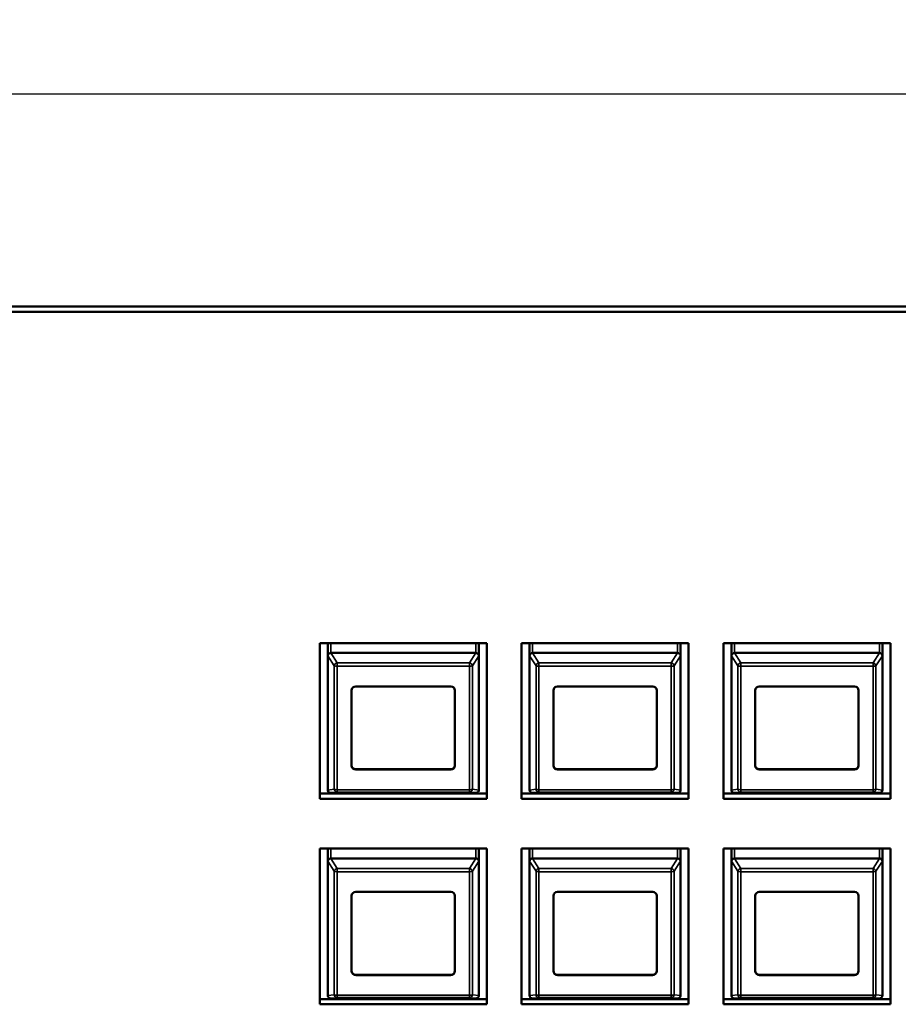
# Model space of a CAD drawing. Header units: inches. Extents: x 1.9 to 64.4, y 1.6 to 69.2.
# Tile 116 of 256: x 26.6 to 30.9, y 61.5 to 66.4. Entities that reach past the tile are written whole.
import ezdxf

# ---------------------------------------------------------------- set-up
doc = ezdxf.new("R2010")
doc.units = ezdxf.units.IN
doc.header["$MEASUREMENT"] = 0
for name, color, linetype, lineweight in [('Dimension (ANSI)', 7, 'Continuous', 25), ('Visible (ANSI)', 7, 'Continuous', 50), ('Visible Narrow (ANSI)', 7, 'Continuous', 35)]:
    doc.layers.add(name, color=color, linetype=linetype, lineweight=lineweight)
doc.styles.add('Note Text (ANSI)', font='tahoma.ttf')
doc.dimstyles.new('Default (ANSI)', dxfattribs={"dimtxt": 0.5, "dimasz": 0.098425, "dimexe": 0.125, "dimexo": 0.0625, "dimgap": 0.031496, "dimtad": 0, "dimtih": 1, "dimtoh": 1, "dimrnd": 1e-08, "dimzin": 4, "dimdsep": 46, "dimtxsty": 'Note Text (ANSI)', "dimcen": 0.09, "dimdle": 0.393701, "dimclrd": 256, "dimclre": 256, "dimclrt": 256, "dimadec": 0, "dimazin": 1, "dimtfac": 1, "dimtofl": 0, "dimtmove": 0, "dimatfit": 3, "dimfxl": 1, "dimtolj": 1, "dimtzin": 4, "dimlwd": -1, "dimlwe": -1, "dimarcsym": 0})

# ---------------------------------------------------------------- blocks, each defined once
blk = doc.blocks.new('*D9')
at = {"layer": 'Defpoints', "color": 0}
for p in [(60.02, 66.0537), (20.545, 64.4789), (60.02, 64.4739)]:
    blk.add_point(p, dxfattribs=at)
at = {"layer": 'Dimension (ANSI)'}
for p, q in [((20.545, 64.5414), (20.545, 66.1787)), ((60.02, 64.5364), (60.02, 66.1787)), ((20.6434, 66.0537), (37.8359, 66.0537)), ((59.9216, 66.0537), (42.3472, 66.0537))]:
    blk.add_line(p, q, dxfattribs=at)
for points in [[(20.6434, 66.0701), (20.6434, 66.0373), (20.545, 66.0537)], [(59.9216, 66.0701), (59.9216, 66.0373), (60.02, 66.0537)]]:
    blk.add_solid(points, dxfattribs=at)
at = {"layer": 'Dimension (ANSI)', "insert": (37.8674, 66.3807), "char_height": 0.5, "attachment_point": 1, "style": 'Note Text (ANSI)'}
blk.add_mtext('\\A1;39.48 [1002.7]', dxfattribs=at)

msp = doc.modelspace()

# ---------------------------------------------------------------- linework, layer by layer
at = {"layer": 'Visible (ANSI)'}
for p, q in [((59.1732, 64.9998), (21.3868, 64.9998)), ((59.1732, 64.9739), (21.3868, 64.9739)), ((28.0816, 62.56), (28.0816, 63.3318)), ((28.0816, 63.3318), (28.9096, 63.3318)), ((28.1216, 63.268), (28.1216, 63.3316)), ((28.8696, 63.3318), (28.8696, 62.6854)), ((28.8696, 63.268), (28.8696, 63.3316)), ((28.9096, 63.3318), (28.9096, 62.56)), ((29.0816, 62.56), (29.0816, 63.3318)), ((29.0816, 63.3318), (29.9096, 63.3318)), ((29.1216, 63.268), (29.1216, 63.3316)), ((29.8696, 63.3318), (29.8696, 62.6854)), ((29.8696, 63.268), (29.8696, 63.3316)), ((29.9096, 63.3318), (29.9096, 62.56)), ((30.0816, 62.56), (30.0816, 63.3318)), ((30.0816, 63.3318), (30.9096, 63.3318)), ((30.1216, 63.268), (30.1216, 63.3316)), ((30.8696, 63.3318), (30.8696, 62.6854)), ((30.8696, 63.268), (30.8696, 63.3316)), ((30.9096, 63.3318), (30.9096, 62.56)), ((28.1216, 63.268), (28.1216, 62.6039)), ((28.8546, 63.2827), (28.1366, 63.2827)), ((28.8696, 62.6039), (28.8696, 63.268)), ((29.1216, 63.268), (29.1216, 62.6039)), ((29.8546, 63.2827), (29.1366, 63.2827)), ((29.8696, 62.6039), (29.8696, 63.268)), ((30.1216, 63.268), (30.1216, 62.6039)), ((30.8546, 63.2827), (30.1366, 63.2827)), ((30.8696, 62.6039), (30.8696, 63.268)), ((28.2396, 62.7249), (28.2396, 63.0975)), ((28.2596, 63.1171), (28.7316, 63.1171)), ((28.7516, 63.0975), (28.7516, 62.7249)), ((29.2396, 62.7249), (29.2396, 63.0975)), ((29.2596, 63.1171), (29.7316, 63.1171)), ((29.7516, 63.0975), (29.7516, 62.7249)), ((30.2396, 62.7249), (30.2396, 63.0975)), ((30.2596, 63.1171), (30.7316, 63.1171)), ((30.7516, 63.0975), (30.7516, 62.7249)), ((28.2596, 62.7063), (28.7316, 62.7063)), ((28.7316, 62.7053), (28.2596, 62.7053)), ((29.2596, 62.7063), (29.7316, 62.7063)), ((29.7316, 62.7053), (29.2596, 62.7053)), ((30.2596, 62.7063), (30.7316, 62.7063)), ((30.7316, 62.7053), (30.2596, 62.7053)), ((28.0816, 62.586), (28.9096, 62.586)), ((28.9096, 62.56), (28.0816, 62.56)), ((28.1366, 62.5892), (28.8546, 62.5892)), ((29.0816, 62.586), (29.9096, 62.586)), ((29.9096, 62.56), (29.0816, 62.56)), ((29.1366, 62.5892), (29.8546, 62.5892)), ((30.0816, 62.586), (30.9096, 62.586)), ((30.9096, 62.56), (30.0816, 62.56)), ((30.1366, 62.5892), (30.8546, 62.5892)), ((28.0816, 61.5418), (28.0816, 62.3135)), ((28.0816, 62.3135), (28.9096, 62.3135)), ((28.1216, 62.2498), (28.1216, 62.3134)), ((28.8696, 62.3135), (28.8696, 61.6671)), ((28.8696, 62.2498), (28.8696, 62.3134)), ((28.9096, 62.3135), (28.9096, 61.5418)), ((29.0816, 61.5418), (29.0816, 62.3135)), ((29.0816, 62.3135), (29.9096, 62.3135)), ((29.1216, 62.2498), (29.1216, 62.3134)), ((29.8696, 62.3135), (29.8696, 61.6671)), ((29.8696, 62.2498), (29.8696, 62.3134)), ((29.9096, 62.3135), (29.9096, 61.5418)), ((30.0816, 61.5418), (30.0816, 62.3135)), ((30.0816, 62.3135), (30.9096, 62.3135)), ((30.1216, 62.2498), (30.1216, 62.3134)), ((30.8696, 62.3135), (30.8696, 61.6671)), ((30.8696, 62.2498), (30.8696, 62.3134)), ((30.9096, 62.3135), (30.9096, 61.5418)), ((28.8546, 62.2644), (28.1366, 62.2644)), ((29.8546, 62.2644), (29.1366, 62.2644)), ((30.8546, 62.2644), (30.1366, 62.2644)), ((28.1216, 62.2498), (28.1216, 61.5856)), ((28.8696, 61.5856), (28.8696, 62.2498)), ((29.1216, 62.2498), (29.1216, 61.5856)), ((29.8696, 61.5856), (29.8696, 62.2498)), ((30.1216, 62.2498), (30.1216, 61.5856)), ((30.8696, 61.5856), (30.8696, 62.2498)), ((28.2396, 61.7066), (28.2396, 62.0793)), ((28.2596, 62.0988), (28.7316, 62.0988)), ((28.7516, 62.0793), (28.7516, 61.7066)), ((29.2396, 61.7066), (29.2396, 62.0793)), ((29.2596, 62.0988), (29.7316, 62.0988)), ((29.7516, 62.0793), (29.7516, 61.7066)), ((30.2396, 61.7066), (30.2396, 62.0793)), ((30.2596, 62.0988), (30.7316, 62.0988)), ((30.7516, 62.0793), (30.7516, 61.7066)), ((28.2596, 61.6881), (28.7316, 61.6881)), ((28.7316, 61.687), (28.2596, 61.687)), ((29.2596, 61.6881), (29.7316, 61.6881)), ((29.7316, 61.687), (29.2596, 61.687)), ((30.2596, 61.6881), (30.7316, 61.6881)), ((30.7316, 61.687), (30.2596, 61.687)), ((28.0816, 61.5678), (28.9096, 61.5678)), ((28.9096, 61.5418), (28.0816, 61.5418)), ((28.1366, 61.5709), (28.8546, 61.5709)), ((29.0816, 61.5678), (29.9096, 61.5678)), ((29.9096, 61.5418), (29.0816, 61.5418)), ((29.1366, 61.5709), (29.8546, 61.5709)), ((30.0816, 61.5678), (30.9096, 61.5678)), ((30.9096, 61.5418), (30.0816, 61.5418)), ((30.1366, 61.5709), (30.8546, 61.5709))]:
    msp.add_line(p, q, dxfattribs=at)
for centre, major_axis, ratio, start_param, end_param in [((28.1366, 63.3316), (-0.015, 0), 0.978148, 6.272491, 6.283185), ((28.8546, 63.3316), (0.015, 0), 0.978148, 0, 0.010694), ((29.1366, 63.3316), (-0.015, 0), 0.978148, 6.272491, 6.283185), ((29.8546, 63.3316), (0.015, 0), 0.978148, 0, 0.010694), ((30.1366, 63.3316), (-0.015, 0), 0.978148, 6.272491, 6.283185), ((30.8546, 63.3316), (0.015, 0), 0.978148, 0, 0.010694), ((28.1366, 63.2574), (-0.0124, 0.017), 0.496251, 0.559143, 0.598341), ((28.1366, 63.2556), (0, 0.027), 0.554673, 0, 0.029054), ((28.8546, 63.2556), (0, 0.027), 0.554673, 6.254131, 6.283185), ((28.8546, 63.2574), (-0.0124, -0.017), 0.496251, 2.543252, 2.58245), ((29.1366, 63.2574), (-0.0124, 0.017), 0.496251, 0.559143, 0.598341), ((29.1366, 63.2556), (0, 0.027), 0.554673, 0, 0.029054), ((29.8546, 63.2556), (0, 0.027), 0.554673, 6.254131, 6.283185), ((29.8546, 63.2574), (-0.0124, -0.017), 0.496251, 2.543252, 2.58245), ((30.1366, 63.2574), (-0.0124, 0.017), 0.496251, 0.559143, 0.598341), ((30.1366, 63.2556), (0, 0.027), 0.554673, 0, 0.029054), ((30.8546, 63.2556), (0, 0.027), 0.554673, 6.254131, 6.283185), ((30.8546, 63.2574), (-0.0124, -0.017), 0.496251, 2.543252, 2.58245), ((28.2596, 63.0975), (-0.02, 0), 0.978148, 4.712389, 6.283185), ((28.7316, 63.0975), (0.02, 0), 0.978148, 0, 1.570796), ((29.2596, 63.0975), (-0.02, 0), 0.978148, 4.712389, 6.283185), ((29.7316, 63.0975), (0.02, 0), 0.978148, 0, 1.570796), ((30.2596, 63.0975), (-0.02, 0), 0.978148, 4.712389, 6.283185), ((30.7316, 63.0975), (0.02, 0), 0.978148, 0, 1.570796), ((28.2596, 62.7259), (-0.02, 0), 0.978148, 0, 1.570796), ((28.2596, 62.7249), (-0.02, 0), 0.978148, 0, 1.570796), ((28.7316, 62.7259), (0.02, 0), 0.978148, 4.712389, 6.283185), ((28.7316, 62.7249), (0.02, 0), 0.978148, 4.712389, 6.283185), ((29.2596, 62.7259), (-0.02, 0), 0.978148, 0, 1.570796), ((29.2596, 62.7249), (-0.02, 0), 0.978148, 0, 1.570796), ((29.7316, 62.7259), (0.02, 0), 0.978148, 4.712389, 6.283185), ((29.7316, 62.7249), (0.02, 0), 0.978148, 4.712389, 6.283185), ((30.2596, 62.7259), (-0.02, 0), 0.978148, 0, 1.570796), ((30.2596, 62.7249), (-0.02, 0), 0.978148, 0, 1.570796), ((30.7316, 62.7259), (0.02, 0), 0.978148, 4.712389, 6.283185), ((30.7316, 62.7249), (0.02, 0), 0.978148, 4.712389, 6.283185), ((28.8546, 62.6854), (0.015, 0), 0.978148, 6.254407, 6.283185), ((29.8546, 62.6854), (0.015, 0), 0.978148, 6.254407, 6.283185), ((30.8546, 62.6854), (0.015, 0), 0.978148, 6.254407, 6.283185), ((28.1366, 62.5932), (-0.0124, 0.017), 0.496251, 0.598341, 0.637539), ((28.8546, 62.5932), (-0.0124, -0.017), 0.496251, 2.504054, 2.543252), ((29.1366, 62.5932), (-0.0124, 0.017), 0.496251, 0.598341, 0.637539), ((29.8546, 62.5932), (-0.0124, -0.017), 0.496251, 2.504054, 2.543252), ((30.1366, 62.5932), (-0.0124, 0.017), 0.496251, 0.598341, 0.637539), ((30.8546, 62.5932), (-0.0124, -0.017), 0.496251, 2.504054, 2.543252), ((28.1366, 62.5915), (-0.015, 0), 0.153431, 1.541742, 1.570796), ((28.8546, 62.5915), (-0.015, 0), 0.153431, 1.570796, 1.59985), ((29.1366, 62.5915), (-0.015, 0), 0.153431, 1.541742, 1.570796), ((29.8546, 62.5915), (-0.015, 0), 0.153431, 1.570796, 1.59985), ((30.1366, 62.5915), (-0.015, 0), 0.153431, 1.541742, 1.570796), ((30.8546, 62.5915), (-0.015, 0), 0.153431, 1.570796, 1.59985), ((28.1366, 62.3134), (-0.015, 0), 0.978148, 6.272491, 6.283185), ((28.8546, 62.3134), (0.015, 0), 0.978148, 0, 0.010694), ((29.1366, 62.3134), (-0.015, 0), 0.978148, 6.272491, 6.283185), ((29.8546, 62.3134), (0.015, 0), 0.978148, 0, 0.010694), ((30.1366, 62.3134), (-0.015, 0), 0.978148, 6.272491, 6.283185), ((30.8546, 62.3134), (0.015, 0), 0.978148, 0, 0.010694), ((28.1366, 62.2374), (0, 0.027), 0.554673, 0, 0.029054), ((28.8546, 62.2374), (0, 0.027), 0.554673, 6.254131, 6.283185), ((29.1366, 62.2374), (0, 0.027), 0.554673, 0, 0.029054), ((29.8546, 62.2374), (0, 0.027), 0.554673, 6.254131, 6.283185), ((30.1366, 62.2374), (0, 0.027), 0.554673, 0, 0.029054), ((30.8546, 62.2374), (0, 0.027), 0.554673, 6.254131, 6.283185), ((28.1366, 62.2392), (-0.0124, 0.017), 0.496251, 0.559143, 0.598341), ((28.8546, 62.2392), (-0.0124, -0.017), 0.496251, 2.543252, 2.58245), ((29.1366, 62.2392), (-0.0124, 0.017), 0.496251, 0.559143, 0.598341), ((29.8546, 62.2392), (-0.0124, -0.017), 0.496251, 2.543252, 2.58245), ((30.1366, 62.2392), (-0.0124, 0.017), 0.496251, 0.559143, 0.598341), ((30.8546, 62.2392), (-0.0124, -0.017), 0.496251, 2.543252, 2.58245), ((28.2596, 62.0793), (-0.02, 0), 0.978148, 4.712389, 6.283185), ((28.7316, 62.0793), (0.02, 0), 0.978148, 0, 1.570796), ((29.2596, 62.0793), (-0.02, 0), 0.978148, 4.712389, 6.283185), ((29.7316, 62.0793), (0.02, 0), 0.978148, 0, 1.570796), ((30.2596, 62.0793), (-0.02, 0), 0.978148, 4.712389, 6.283185), ((30.7316, 62.0793), (0.02, 0), 0.978148, 0, 1.570796), ((28.2596, 61.7076), (-0.02, 0), 0.978148, 0, 1.570796), ((28.2596, 61.7066), (-0.02, 0), 0.978148, 0, 1.570796), ((28.7316, 61.7076), (0.02, 0), 0.978148, 4.712389, 6.283185), ((28.7316, 61.7066), (0.02, 0), 0.978148, 4.712389, 6.283185), ((29.2596, 61.7076), (-0.02, 0), 0.978148, 0, 1.570796), ((29.2596, 61.7066), (-0.02, 0), 0.978148, 0, 1.570796), ((29.7316, 61.7076), (0.02, 0), 0.978148, 4.712389, 6.283185), ((29.7316, 61.7066), (0.02, 0), 0.978148, 4.712389, 6.283185), ((30.2596, 61.7076), (-0.02, 0), 0.978148, 0, 1.570796), ((30.2596, 61.7066), (-0.02, 0), 0.978148, 0, 1.570796), ((30.7316, 61.7076), (0.02, 0), 0.978148, 4.712389, 6.283185), ((30.7316, 61.7066), (0.02, 0), 0.978148, 4.712389, 6.283185), ((28.8546, 61.6671), (0.015, 0), 0.978148, 6.254407, 6.283185), ((29.8546, 61.6671), (0.015, 0), 0.978148, 6.254407, 6.283185), ((30.8546, 61.6671), (0.015, 0), 0.978148, 6.254407, 6.283185), ((28.1366, 61.575), (-0.0124, 0.017), 0.496251, 0.598341, 0.637539), ((28.8546, 61.575), (-0.0124, -0.017), 0.496251, 2.504054, 2.543252), ((29.1366, 61.575), (-0.0124, 0.017), 0.496251, 0.598341, 0.637539), ((29.8546, 61.575), (-0.0124, -0.017), 0.496251, 2.504054, 2.543252), ((30.1366, 61.575), (-0.0124, 0.017), 0.496251, 0.598341, 0.637539), ((30.8546, 61.575), (-0.0124, -0.017), 0.496251, 2.504054, 2.543252), ((28.1366, 61.5732), (-0.015, 0), 0.153431, 1.541742, 1.570796), ((28.8546, 61.5732), (-0.015, 0), 0.153431, 1.570796, 1.59985), ((29.1366, 61.5732), (-0.015, 0), 0.153431, 1.541742, 1.570796), ((29.8546, 61.5732), (-0.015, 0), 0.153431, 1.570796, 1.59985), ((30.1366, 61.5732), (-0.015, 0), 0.153431, 1.541742, 1.570796), ((30.8546, 61.5732), (-0.015, 0), 0.153431, 1.570796, 1.59985)]:
    msp.add_ellipse(centre, major_axis=major_axis, ratio=ratio, start_param=start_param, end_param=end_param, dxfattribs=at)
for points, knots in [([(28.1216, 63.2686), (28.1217, 63.2706), (28.1223, 63.2729), (28.1236, 63.2752), (28.124, 63.2759), (28.1248, 63.277), (28.1252, 63.2775), (28.1262, 63.2785), (28.1271, 63.2793), (28.1291, 63.2807), (28.1307, 63.2815), (28.1334, 63.2823), (28.1348, 63.2826), (28.1361, 63.2827)], [-0.47517162, -0.47517162, -0.47517162, -0.47517162, -0.4593497, -0.4593497, -0.45391807, -0.45391807, -0.44954667, -0.44954667, -0.44251629, -0.44251629, -0.43082103, -0.43082103, -0.42105754, -0.42105754, -0.42105754, -0.42105754]), ([(28.855, 63.2827), (28.8564, 63.2826), (28.8577, 63.2823), (28.8604, 63.2815), (28.8621, 63.2807), (28.8641, 63.2793), (28.8649, 63.2785), (28.8659, 63.2775), (28.8664, 63.277), (28.8671, 63.2759), (28.8676, 63.2752), (28.8688, 63.2729), (28.8695, 63.2706), (28.8696, 63.2686)], [-0.08937412, -0.08937412, -0.08937412, -0.08937412, -0.07961062, -0.07961062, -0.06791536, -0.06791536, -0.06088498, -0.06088498, -0.05651358, -0.05651358, -0.05108195, -0.05108195, -0.03526003, -0.03526003, -0.03526003, -0.03526003]), ([(29.1216, 63.2686), (29.1217, 63.2706), (29.1223, 63.2729), (29.1236, 63.2752), (29.124, 63.2759), (29.1248, 63.277), (29.1252, 63.2775), (29.1262, 63.2785), (29.1271, 63.2793), (29.1291, 63.2807), (29.1307, 63.2815), (29.1334, 63.2823), (29.1348, 63.2826), (29.1361, 63.2827)], [-0.47517162, -0.47517162, -0.47517162, -0.47517162, -0.4593497, -0.4593497, -0.45391807, -0.45391807, -0.44954667, -0.44954667, -0.44251629, -0.44251629, -0.43082103, -0.43082103, -0.42105754, -0.42105754, -0.42105754, -0.42105754]), ([(29.855, 63.2827), (29.8564, 63.2826), (29.8577, 63.2823), (29.8604, 63.2815), (29.8621, 63.2807), (29.8641, 63.2793), (29.8649, 63.2785), (29.8659, 63.2775), (29.8664, 63.277), (29.8671, 63.2759), (29.8676, 63.2752), (29.8688, 63.2729), (29.8695, 63.2706), (29.8696, 63.2686)], [-0.08937412, -0.08937412, -0.08937412, -0.08937412, -0.07961062, -0.07961062, -0.06791536, -0.06791536, -0.06088498, -0.06088498, -0.05651358, -0.05651358, -0.05108195, -0.05108195, -0.03526003, -0.03526003, -0.03526003, -0.03526003]), ([(30.1216, 63.2686), (30.1217, 63.2706), (30.1223, 63.2729), (30.1236, 63.2752), (30.124, 63.2759), (30.1248, 63.277), (30.1252, 63.2775), (30.1262, 63.2785), (30.1271, 63.2793), (30.1291, 63.2807), (30.1307, 63.2815), (30.1334, 63.2823), (30.1348, 63.2826), (30.1361, 63.2827)], [-0.47517162, -0.47517162, -0.47517162, -0.47517162, -0.4593497, -0.4593497, -0.45391807, -0.45391807, -0.44954667, -0.44954667, -0.44251629, -0.44251629, -0.43082103, -0.43082103, -0.42105754, -0.42105754, -0.42105754, -0.42105754]), ([(30.855, 63.2827), (30.8564, 63.2826), (30.8577, 63.2823), (30.8604, 63.2815), (30.8621, 63.2807), (30.8641, 63.2793), (30.8649, 63.2785), (30.8659, 63.2775), (30.8664, 63.277), (30.8671, 63.2759), (30.8676, 63.2752), (30.8688, 63.2729), (30.8695, 63.2706), (30.8696, 63.2686)], [-0.08937412, -0.08937412, -0.08937412, -0.08937412, -0.07961062, -0.07961062, -0.06791536, -0.06791536, -0.06088498, -0.06088498, -0.05651358, -0.05651358, -0.05108195, -0.05108195, -0.03526003, -0.03526003, -0.03526003, -0.03526003]), ([(28.1361, 62.5892), (28.1348, 62.5892), (28.1334, 62.5894), (28.1307, 62.5901), (28.1291, 62.5909), (28.1271, 62.5923), (28.1262, 62.593), (28.1252, 62.5941), (28.1248, 62.5946), (28.124, 62.5956), (28.1236, 62.5963), (28.1223, 62.5988), (28.1217, 62.6011), (28.1216, 62.6033)], [-0.08937412, -0.08937412, -0.08937412, -0.08937412, -0.07961062, -0.07961062, -0.06791536, -0.06791536, -0.06088498, -0.06088498, -0.05651358, -0.05651358, -0.05108195, -0.05108195, -0.03526003, -0.03526003, -0.03526003, -0.03526003]), ([(28.8696, 62.6033), (28.8695, 62.6011), (28.8688, 62.5988), (28.8676, 62.5963), (28.8671, 62.5956), (28.8664, 62.5946), (28.8659, 62.5941), (28.8649, 62.593), (28.8641, 62.5923), (28.8621, 62.5909), (28.8604, 62.5901), (28.8577, 62.5894), (28.8564, 62.5892), (28.855, 62.5892)], [-0.47517162, -0.47517162, -0.47517162, -0.47517162, -0.4593497, -0.4593497, -0.45391807, -0.45391807, -0.44954667, -0.44954667, -0.44251629, -0.44251629, -0.43082103, -0.43082103, -0.42105754, -0.42105754, -0.42105754, -0.42105754]), ([(29.1361, 62.5892), (29.1348, 62.5892), (29.1334, 62.5894), (29.1307, 62.5901), (29.1291, 62.5909), (29.1271, 62.5923), (29.1262, 62.593), (29.1252, 62.5941), (29.1248, 62.5946), (29.124, 62.5956), (29.1236, 62.5963), (29.1223, 62.5988), (29.1217, 62.6011), (29.1216, 62.6033)], [-0.08937412, -0.08937412, -0.08937412, -0.08937412, -0.07961062, -0.07961062, -0.06791536, -0.06791536, -0.06088498, -0.06088498, -0.05651358, -0.05651358, -0.05108195, -0.05108195, -0.03526003, -0.03526003, -0.03526003, -0.03526003]), ([(29.8696, 62.6033), (29.8695, 62.6011), (29.8688, 62.5988), (29.8676, 62.5963), (29.8671, 62.5956), (29.8664, 62.5946), (29.8659, 62.5941), (29.8649, 62.593), (29.8641, 62.5923), (29.8621, 62.5909), (29.8604, 62.5901), (29.8577, 62.5894), (29.8564, 62.5892), (29.855, 62.5892)], [-0.47517162, -0.47517162, -0.47517162, -0.47517162, -0.4593497, -0.4593497, -0.45391807, -0.45391807, -0.44954667, -0.44954667, -0.44251629, -0.44251629, -0.43082103, -0.43082103, -0.42105754, -0.42105754, -0.42105754, -0.42105754]), ([(30.1361, 62.5892), (30.1348, 62.5892), (30.1334, 62.5894), (30.1307, 62.5901), (30.1291, 62.5909), (30.1271, 62.5923), (30.1262, 62.593), (30.1252, 62.5941), (30.1248, 62.5946), (30.124, 62.5956), (30.1236, 62.5963), (30.1223, 62.5988), (30.1217, 62.6011), (30.1216, 62.6033)], [-0.08937412, -0.08937412, -0.08937412, -0.08937412, -0.07961062, -0.07961062, -0.06791536, -0.06791536, -0.06088498, -0.06088498, -0.05651358, -0.05651358, -0.05108195, -0.05108195, -0.03526003, -0.03526003, -0.03526003, -0.03526003]), ([(30.8696, 62.6033), (30.8695, 62.6011), (30.8688, 62.5988), (30.8676, 62.5963), (30.8671, 62.5956), (30.8664, 62.5946), (30.8659, 62.5941), (30.8649, 62.593), (30.8641, 62.5923), (30.8621, 62.5909), (30.8604, 62.5901), (30.8577, 62.5894), (30.8564, 62.5892), (30.855, 62.5892)], [-0.47517162, -0.47517162, -0.47517162, -0.47517162, -0.4593497, -0.4593497, -0.45391807, -0.45391807, -0.44954667, -0.44954667, -0.44251629, -0.44251629, -0.43082103, -0.43082103, -0.42105754, -0.42105754, -0.42105754, -0.42105754]), ([(28.1216, 62.2503), (28.1217, 62.2523), (28.1223, 62.2546), (28.1236, 62.257), (28.124, 62.2577), (28.1248, 62.2587), (28.1252, 62.2592), (28.1262, 62.2603), (28.1271, 62.261), (28.1291, 62.2624), (28.1307, 62.2632), (28.1334, 62.2641), (28.1348, 62.2644), (28.1361, 62.2644)], [-0.47517162, -0.47517162, -0.47517162, -0.47517162, -0.4593497, -0.4593497, -0.45391807, -0.45391807, -0.44954667, -0.44954667, -0.44251629, -0.44251629, -0.43082103, -0.43082103, -0.42105754, -0.42105754, -0.42105754, -0.42105754]), ([(28.855, 62.2644), (28.8564, 62.2644), (28.8577, 62.2641), (28.8604, 62.2632), (28.8621, 62.2624), (28.8641, 62.261), (28.8649, 62.2603), (28.8659, 62.2592), (28.8664, 62.2587), (28.8671, 62.2577), (28.8676, 62.257), (28.8688, 62.2546), (28.8695, 62.2523), (28.8696, 62.2503)], [-0.08937412, -0.08937412, -0.08937412, -0.08937412, -0.07961062, -0.07961062, -0.06791536, -0.06791536, -0.06088498, -0.06088498, -0.05651358, -0.05651358, -0.05108195, -0.05108195, -0.03526003, -0.03526003, -0.03526003, -0.03526003]), ([(29.1216, 62.2503), (29.1217, 62.2523), (29.1223, 62.2546), (29.1236, 62.257), (29.124, 62.2577), (29.1248, 62.2587), (29.1252, 62.2592), (29.1262, 62.2603), (29.1271, 62.261), (29.1291, 62.2624), (29.1307, 62.2632), (29.1334, 62.2641), (29.1348, 62.2644), (29.1361, 62.2644)], [-0.47517162, -0.47517162, -0.47517162, -0.47517162, -0.4593497, -0.4593497, -0.45391807, -0.45391807, -0.44954667, -0.44954667, -0.44251629, -0.44251629, -0.43082103, -0.43082103, -0.42105754, -0.42105754, -0.42105754, -0.42105754]), ([(29.855, 62.2644), (29.8564, 62.2644), (29.8577, 62.2641), (29.8604, 62.2632), (29.8621, 62.2624), (29.8641, 62.261), (29.8649, 62.2603), (29.8659, 62.2592), (29.8664, 62.2587), (29.8671, 62.2577), (29.8676, 62.257), (29.8688, 62.2546), (29.8695, 62.2523), (29.8696, 62.2503)], [-0.08937412, -0.08937412, -0.08937412, -0.08937412, -0.07961062, -0.07961062, -0.06791536, -0.06791536, -0.06088498, -0.06088498, -0.05651358, -0.05651358, -0.05108195, -0.05108195, -0.03526003, -0.03526003, -0.03526003, -0.03526003]), ([(30.1216, 62.2503), (30.1217, 62.2523), (30.1223, 62.2546), (30.1236, 62.257), (30.124, 62.2577), (30.1248, 62.2587), (30.1252, 62.2592), (30.1262, 62.2603), (30.1271, 62.261), (30.1291, 62.2624), (30.1307, 62.2632), (30.1334, 62.2641), (30.1348, 62.2644), (30.1361, 62.2644)], [-0.47517162, -0.47517162, -0.47517162, -0.47517162, -0.4593497, -0.4593497, -0.45391807, -0.45391807, -0.44954667, -0.44954667, -0.44251629, -0.44251629, -0.43082103, -0.43082103, -0.42105754, -0.42105754, -0.42105754, -0.42105754]), ([(30.855, 62.2644), (30.8564, 62.2644), (30.8577, 62.2641), (30.8604, 62.2632), (30.8621, 62.2624), (30.8641, 62.261), (30.8649, 62.2603), (30.8659, 62.2592), (30.8664, 62.2587), (30.8671, 62.2577), (30.8676, 62.257), (30.8688, 62.2546), (30.8695, 62.2523), (30.8696, 62.2503)], [-0.08937412, -0.08937412, -0.08937412, -0.08937412, -0.07961062, -0.07961062, -0.06791536, -0.06791536, -0.06088498, -0.06088498, -0.05651358, -0.05651358, -0.05108195, -0.05108195, -0.03526003, -0.03526003, -0.03526003, -0.03526003]), ([(28.1361, 61.5709), (28.1348, 61.5709), (28.1334, 61.5711), (28.1307, 61.5719), (28.1291, 61.5727), (28.1271, 61.574), (28.1262, 61.5748), (28.1252, 61.5758), (28.1248, 61.5763), (28.124, 61.5774), (28.1236, 61.5781), (28.1223, 61.5805), (28.1217, 61.5829), (28.1216, 61.585)], [-0.08937412, -0.08937412, -0.08937412, -0.08937412, -0.07961062, -0.07961062, -0.06791536, -0.06791536, -0.06088498, -0.06088498, -0.05651358, -0.05651358, -0.05108195, -0.05108195, -0.03526003, -0.03526003, -0.03526003, -0.03526003]), ([(28.8696, 61.585), (28.8695, 61.5829), (28.8688, 61.5805), (28.8676, 61.5781), (28.8671, 61.5774), (28.8664, 61.5763), (28.8659, 61.5758), (28.8649, 61.5748), (28.8641, 61.574), (28.8621, 61.5727), (28.8604, 61.5719), (28.8577, 61.5711), (28.8564, 61.5709), (28.855, 61.5709)], [-0.47517162, -0.47517162, -0.47517162, -0.47517162, -0.4593497, -0.4593497, -0.45391807, -0.45391807, -0.44954667, -0.44954667, -0.44251629, -0.44251629, -0.43082103, -0.43082103, -0.42105754, -0.42105754, -0.42105754, -0.42105754]), ([(29.1361, 61.5709), (29.1348, 61.5709), (29.1334, 61.5711), (29.1307, 61.5719), (29.1291, 61.5727), (29.1271, 61.574), (29.1262, 61.5748), (29.1252, 61.5758), (29.1248, 61.5763), (29.124, 61.5774), (29.1236, 61.5781), (29.1223, 61.5805), (29.1217, 61.5829), (29.1216, 61.585)], [-0.08937412, -0.08937412, -0.08937412, -0.08937412, -0.07961062, -0.07961062, -0.06791536, -0.06791536, -0.06088498, -0.06088498, -0.05651358, -0.05651358, -0.05108195, -0.05108195, -0.03526003, -0.03526003, -0.03526003, -0.03526003]), ([(29.8696, 61.585), (29.8695, 61.5829), (29.8688, 61.5805), (29.8676, 61.5781), (29.8671, 61.5774), (29.8664, 61.5763), (29.8659, 61.5758), (29.8649, 61.5748), (29.8641, 61.574), (29.8621, 61.5727), (29.8604, 61.5719), (29.8577, 61.5711), (29.8564, 61.5709), (29.855, 61.5709)], [-0.47517162, -0.47517162, -0.47517162, -0.47517162, -0.4593497, -0.4593497, -0.45391807, -0.45391807, -0.44954667, -0.44954667, -0.44251629, -0.44251629, -0.43082103, -0.43082103, -0.42105754, -0.42105754, -0.42105754, -0.42105754]), ([(30.1361, 61.5709), (30.1348, 61.5709), (30.1334, 61.5711), (30.1307, 61.5719), (30.1291, 61.5727), (30.1271, 61.574), (30.1262, 61.5748), (30.1252, 61.5758), (30.1248, 61.5763), (30.124, 61.5774), (30.1236, 61.5781), (30.1223, 61.5805), (30.1217, 61.5829), (30.1216, 61.585)], [-0.08937412, -0.08937412, -0.08937412, -0.08937412, -0.07961062, -0.07961062, -0.06791536, -0.06791536, -0.06088498, -0.06088498, -0.05651358, -0.05651358, -0.05108195, -0.05108195, -0.03526003, -0.03526003, -0.03526003, -0.03526003]), ([(30.8696, 61.585), (30.8695, 61.5829), (30.8688, 61.5805), (30.8676, 61.5781), (30.8671, 61.5774), (30.8664, 61.5763), (30.8659, 61.5758), (30.8649, 61.5748), (30.8641, 61.574), (30.8621, 61.5727), (30.8604, 61.5719), (30.8577, 61.5711), (30.8564, 61.5709), (30.855, 61.5709)], [-0.47517162, -0.47517162, -0.47517162, -0.47517162, -0.4593497, -0.4593497, -0.45391807, -0.45391807, -0.44954667, -0.44954667, -0.44251629, -0.44251629, -0.43082103, -0.43082103, -0.42105754, -0.42105754, -0.42105754, -0.42105754])]:
    msp.add_open_spline(points, degree=3, knots=knots, dxfattribs=at)
at = {"layer": 'Visible Narrow (ANSI)'}
for p, q in [((28.1366, 63.2827), (28.1366, 63.3318)), ((28.8546, 63.2827), (28.8546, 63.3318)), ((29.1366, 63.2827), (29.1366, 63.3318)), ((29.8546, 63.2827), (29.8546, 63.3318)), ((30.1366, 63.2827), (30.1366, 63.3318)), ((30.8546, 63.2827), (30.8546, 63.3318)), ((28.1216, 63.2686), (28.1534, 63.2194)), ((28.1678, 63.2338), (28.1361, 63.2827)), ((28.855, 63.2827), (28.8233, 63.2338)), ((28.8377, 63.2194), (28.8696, 63.2686)), ((29.1216, 63.2686), (29.1534, 63.2194)), ((29.1678, 63.2338), (29.1361, 63.2827)), ((29.855, 63.2827), (29.8233, 63.2338)), ((29.8377, 63.2194), (29.8696, 63.2686)), ((30.1216, 63.2686), (30.1534, 63.2194)), ((30.1678, 63.2338), (30.1361, 63.2827)), ((30.855, 63.2827), (30.8233, 63.2338)), ((30.8377, 63.2194), (30.8696, 63.2686)), ((28.1534, 63.2194), (28.1534, 62.6075)), ((28.8233, 63.2338), (28.1678, 63.2338)), ((28.1678, 63.2172), (28.1678, 63.2338)), ((28.1678, 62.6052), (28.1678, 63.2172)), ((28.1678, 63.2172), (28.8233, 63.2172)), ((28.8233, 63.2338), (28.8233, 63.2172)), ((28.8233, 63.2172), (28.8233, 62.6052)), ((28.8377, 62.6075), (28.8377, 63.2194)), ((29.1534, 63.2194), (29.1534, 62.6075)), ((29.8233, 63.2338), (29.1678, 63.2338)), ((29.1678, 63.2172), (29.1678, 63.2338)), ((29.1678, 62.6052), (29.1678, 63.2172)), ((29.1678, 63.2172), (29.8233, 63.2172)), ((29.8233, 63.2338), (29.8233, 63.2172)), ((29.8233, 63.2172), (29.8233, 62.6052)), ((29.8377, 62.6075), (29.8377, 63.2194)), ((30.1534, 63.2194), (30.1534, 62.6075)), ((30.8233, 63.2338), (30.1678, 63.2338)), ((30.1678, 63.2172), (30.1678, 63.2338)), ((30.1678, 62.6052), (30.1678, 63.2172)), ((30.1678, 63.2172), (30.8233, 63.2172)), ((30.8233, 63.2338), (30.8233, 63.2172)), ((30.8233, 63.2172), (30.8233, 62.6052)), ((30.8377, 62.6075), (30.8377, 63.2194)), ((28.2596, 62.7053), (28.2596, 62.7063)), ((28.7316, 62.7053), (28.7316, 62.7063)), ((29.2596, 62.7053), (29.2596, 62.7063)), ((29.7316, 62.7053), (29.7316, 62.7063)), ((30.2596, 62.7053), (30.2596, 62.7063)), ((30.7316, 62.7053), (30.7316, 62.7063)), ((28.1534, 62.6075), (28.1216, 62.6033)), ((28.8233, 62.6052), (28.1678, 62.6052)), ((28.1678, 62.5933), (28.1678, 62.6052)), ((28.8233, 62.6052), (28.8233, 62.5933)), ((28.8696, 62.6033), (28.8377, 62.6075)), ((29.1534, 62.6075), (29.1216, 62.6033)), ((29.8233, 62.6052), (29.1678, 62.6052)), ((29.1678, 62.5933), (29.1678, 62.6052)), ((29.8233, 62.6052), (29.8233, 62.5933)), ((29.8696, 62.6033), (29.8377, 62.6075)), ((30.1534, 62.6075), (30.1216, 62.6033)), ((30.8233, 62.6052), (30.1678, 62.6052)), ((30.1678, 62.5933), (30.1678, 62.6052)), ((30.8233, 62.6052), (30.8233, 62.5933)), ((30.8696, 62.6033), (30.8377, 62.6075)), ((28.1361, 62.5892), (28.1678, 62.5933)), ((28.1678, 62.5933), (28.8233, 62.5933)), ((28.8233, 62.5933), (28.855, 62.5892)), ((29.1361, 62.5892), (29.1678, 62.5933)), ((29.1678, 62.5933), (29.8233, 62.5933)), ((29.8233, 62.5933), (29.855, 62.5892)), ((30.1361, 62.5892), (30.1678, 62.5933)), ((30.1678, 62.5933), (30.8233, 62.5933)), ((30.8233, 62.5933), (30.855, 62.5892)), ((28.1366, 62.2644), (28.1366, 62.3135)), ((28.8546, 62.2644), (28.8546, 62.3135)), ((29.1366, 62.2644), (29.1366, 62.3135)), ((29.8546, 62.2644), (29.8546, 62.3135)), ((30.1366, 62.2644), (30.1366, 62.3135)), ((30.8546, 62.2644), (30.8546, 62.3135)), ((28.1678, 62.2155), (28.1361, 62.2644)), ((28.855, 62.2644), (28.8233, 62.2155)), ((29.1678, 62.2155), (29.1361, 62.2644)), ((29.855, 62.2644), (29.8233, 62.2155)), ((30.1678, 62.2155), (30.1361, 62.2644)), ((30.855, 62.2644), (30.8233, 62.2155)), ((28.1216, 62.2503), (28.1534, 62.2012)), ((28.8233, 62.2155), (28.1678, 62.2155)), ((28.1678, 62.1989), (28.1678, 62.2155)), ((28.8233, 62.2155), (28.8233, 62.1989)), ((28.8377, 62.2012), (28.8696, 62.2503)), ((29.1216, 62.2503), (29.1534, 62.2012)), ((29.8233, 62.2155), (29.1678, 62.2155)), ((29.1678, 62.1989), (29.1678, 62.2155)), ((29.8233, 62.2155), (29.8233, 62.1989)), ((29.8377, 62.2012), (29.8696, 62.2503)), ((30.1216, 62.2503), (30.1534, 62.2012)), ((30.8233, 62.2155), (30.1678, 62.2155)), ((30.1678, 62.1989), (30.1678, 62.2155)), ((30.8233, 62.2155), (30.8233, 62.1989)), ((30.8377, 62.2012), (30.8696, 62.2503)), ((28.1534, 62.2012), (28.1534, 61.5892)), ((28.1678, 61.587), (28.1678, 62.1989)), ((28.1678, 62.1989), (28.8233, 62.1989)), ((28.8233, 62.1989), (28.8233, 61.587)), ((28.8377, 61.5892), (28.8377, 62.2012)), ((29.1534, 62.2012), (29.1534, 61.5892)), ((29.1678, 61.587), (29.1678, 62.1989)), ((29.1678, 62.1989), (29.8233, 62.1989)), ((29.8233, 62.1989), (29.8233, 61.587)), ((29.8377, 61.5892), (29.8377, 62.2012)), ((30.1534, 62.2012), (30.1534, 61.5892)), ((30.1678, 61.587), (30.1678, 62.1989)), ((30.1678, 62.1989), (30.8233, 62.1989)), ((30.8233, 62.1989), (30.8233, 61.587)), ((30.8377, 61.5892), (30.8377, 62.2012)), ((28.2596, 61.687), (28.2596, 61.6881)), ((28.7316, 61.687), (28.7316, 61.6881)), ((29.2596, 61.687), (29.2596, 61.6881)), ((29.7316, 61.687), (29.7316, 61.6881)), ((30.2596, 61.687), (30.2596, 61.6881)), ((30.7316, 61.687), (30.7316, 61.6881)), ((28.1534, 61.5892), (28.1216, 61.585)), ((28.8233, 61.587), (28.1678, 61.587)), ((28.1678, 61.5751), (28.1678, 61.587)), ((28.8233, 61.587), (28.8233, 61.5751)), ((28.8696, 61.585), (28.8377, 61.5892)), ((29.1534, 61.5892), (29.1216, 61.585)), ((29.8233, 61.587), (29.1678, 61.587)), ((29.1678, 61.5751), (29.1678, 61.587)), ((29.8233, 61.587), (29.8233, 61.5751)), ((29.8696, 61.585), (29.8377, 61.5892)), ((30.1534, 61.5892), (30.1216, 61.585)), ((30.8233, 61.587), (30.1678, 61.587)), ((30.1678, 61.5751), (30.1678, 61.587)), ((30.8233, 61.587), (30.8233, 61.5751)), ((30.8696, 61.585), (30.8377, 61.5892)), ((28.1361, 61.5709), (28.1678, 61.5751)), ((28.1678, 61.5751), (28.8233, 61.5751)), ((28.8233, 61.5751), (28.855, 61.5709)), ((29.1361, 61.5709), (29.1678, 61.5751)), ((29.1678, 61.5751), (29.8233, 61.5751)), ((29.8233, 61.5751), (29.855, 61.5709)), ((30.1361, 61.5709), (30.1678, 61.5751)), ((30.1678, 61.5751), (30.8233, 61.5751)), ((30.8233, 61.5751), (30.855, 61.5709))]:
    msp.add_line(p, q, dxfattribs=at)
for centre, major_axis, ratio, start_param, end_param in [((28.1678, 63.2203), (-0.0126, -0.0081), 0.863228, 4.202959, 5.704724), ((28.1678, 63.2203), (-0.015, 0), 0.207912, 0.286051, 1.570796), ((28.8233, 63.2203), (-0.0126, 0.0081), 0.863228, 3.720054, 5.221819), ((28.8233, 63.2203), (0.015, 0), 0.207912, 4.712389, 5.997134), ((29.1678, 63.2203), (-0.0126, -0.0081), 0.863228, 4.202959, 5.704724), ((29.1678, 63.2203), (-0.015, 0), 0.207912, 0.286051, 1.570796), ((29.8233, 63.2203), (-0.0126, 0.0081), 0.863228, 3.720054, 5.221819), ((29.8233, 63.2203), (0.015, 0), 0.207912, 4.712389, 5.997134), ((30.1678, 63.2203), (-0.0126, -0.0081), 0.863228, 4.202959, 5.704724), ((30.1678, 63.2203), (-0.015, 0), 0.207912, 0.286051, 1.570796), ((30.8233, 63.2203), (-0.0126, 0.0081), 0.863228, 3.720054, 5.221819), ((30.8233, 63.2203), (0.015, 0), 0.207912, 4.712389, 5.997134), ((28.1678, 62.6083), (0.002, -0.0149), 0.960979, 4.645412, 6.147178), ((28.1678, 62.6083), (-0.015, 0), 0.207912, 0.286051, 1.570796), ((28.8233, 62.6083), (-0.002, -0.0149), 0.960979, 0.136008, 1.637773), ((28.8233, 62.6083), (0.015, 0), 0.207912, 4.712389, 5.997134), ((29.1678, 62.6083), (0.002, -0.0149), 0.960979, 4.645412, 6.147178), ((29.1678, 62.6083), (-0.015, 0), 0.207912, 0.286051, 1.570796), ((29.8233, 62.6083), (-0.002, -0.0149), 0.960979, 0.136008, 1.637773), ((29.8233, 62.6083), (0.015, 0), 0.207912, 4.712389, 5.997134), ((30.1678, 62.6083), (0.002, -0.0149), 0.960979, 4.645412, 6.147178), ((30.1678, 62.6083), (-0.015, 0), 0.207912, 0.286051, 1.570796), ((30.8233, 62.6083), (-0.002, -0.0149), 0.960979, 0.136008, 1.637773), ((30.8233, 62.6083), (0.015, 0), 0.207912, 4.712389, 5.997134), ((28.1678, 62.202), (-0.0126, -0.0081), 0.863228, 4.202959, 5.704724), ((28.8233, 62.202), (-0.0126, 0.0081), 0.863228, 3.720054, 5.221819), ((29.1678, 62.202), (-0.0126, -0.0081), 0.863228, 4.202959, 5.704724), ((29.8233, 62.202), (-0.0126, 0.0081), 0.863228, 3.720054, 5.221819), ((30.1678, 62.202), (-0.0126, -0.0081), 0.863228, 4.202959, 5.704724), ((30.8233, 62.202), (-0.0126, 0.0081), 0.863228, 3.720054, 5.221819), ((28.1678, 62.202), (-0.015, 0), 0.207912, 0.286051, 1.570796), ((28.8233, 62.202), (0.015, 0), 0.207912, 4.712389, 5.997134), ((29.1678, 62.202), (-0.015, 0), 0.207912, 0.286051, 1.570796), ((29.8233, 62.202), (0.015, 0), 0.207912, 4.712389, 5.997134), ((30.1678, 62.202), (-0.015, 0), 0.207912, 0.286051, 1.570796), ((30.8233, 62.202), (0.015, 0), 0.207912, 4.712389, 5.997134), ((28.1678, 61.5901), (0.002, -0.0149), 0.960979, 4.645412, 6.147178), ((28.1678, 61.5901), (-0.015, 0), 0.207912, 0.286051, 1.570796), ((28.8233, 61.5901), (-0.002, -0.0149), 0.960979, 0.136008, 1.637773), ((28.8233, 61.5901), (0.015, 0), 0.207912, 4.712389, 5.997134), ((29.1678, 61.5901), (0.002, -0.0149), 0.960979, 4.645412, 6.147178), ((29.1678, 61.5901), (-0.015, 0), 0.207912, 0.286051, 1.570796), ((29.8233, 61.5901), (-0.002, -0.0149), 0.960979, 0.136008, 1.637773), ((29.8233, 61.5901), (0.015, 0), 0.207912, 4.712389, 5.997134), ((30.1678, 61.5901), (0.002, -0.0149), 0.960979, 4.645412, 6.147178), ((30.1678, 61.5901), (-0.015, 0), 0.207912, 0.286051, 1.570796), ((30.8233, 61.5901), (-0.002, -0.0149), 0.960979, 0.136008, 1.637773), ((30.8233, 61.5901), (0.015, 0), 0.207912, 4.712389, 5.997134)]:
    msp.add_ellipse(centre, major_axis=major_axis, ratio=ratio, start_param=start_param, end_param=end_param, dxfattribs=at)

# ---------------------------------------------------------------- dimensions: what is measured, and where the dimension line sits
at = {"layer": 'Dimension (ANSI)'}
dim = msp.add_linear_dim(base=(60.0199821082, 66.0536606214), p1=(20.5449821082, 64.4788574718), p2=(60.0199821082, 64.4738574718), angle=180, dimstyle='Default (ANSI)', override={"dimtih": 0, "dimtoh": 0, "dimdec": 2, "dimtp": 0, "dimtm": 0, "dimtdec": 2, "dimatfit": 1}, dxfattribs=at)
dim.commit()
dim.dimension.update_dxf_attribs({"geometry": '*D9', "text_midpoint": (40.0915207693, 66.0536606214), "dimtype": 160})

doc.saveas('drawing.dxf')
